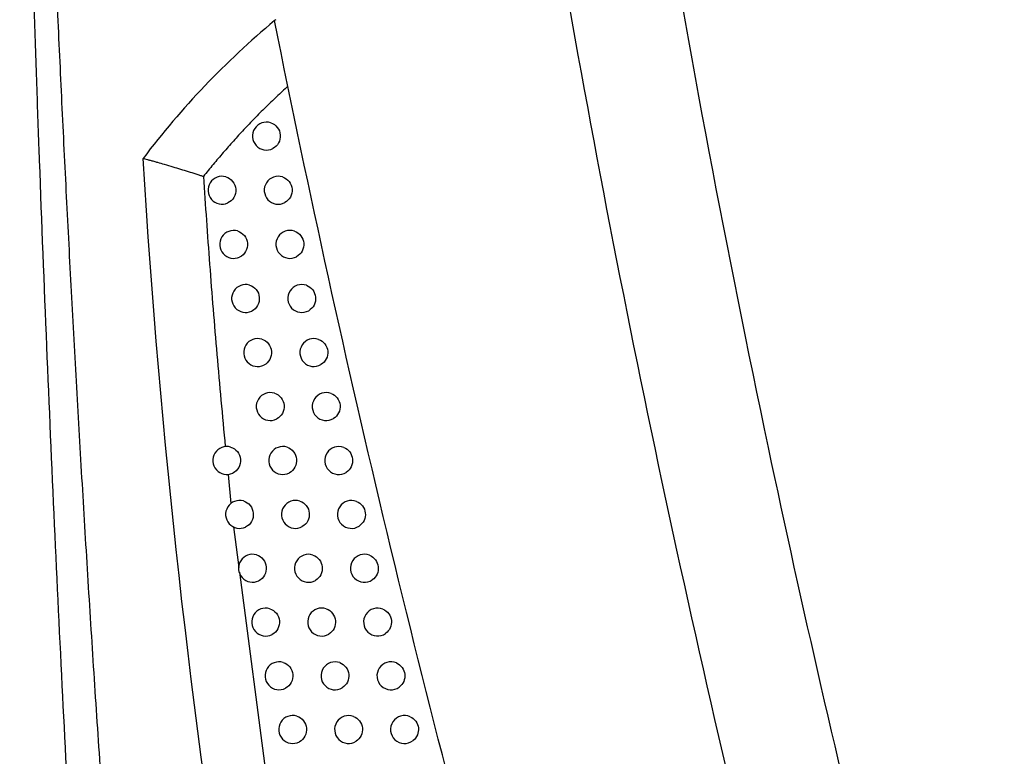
# Model space of a CAD drawing. Header units: millimetres. Extents: x -0.41 to 0.79, y -0.23 to 0.59.
# Tile 28 of 83: x 0.3318 to 0.367, y 0.0929 to 0.1193. Entities that reach past the tile are written whole.
import ezdxf

# ---------------------------------------------------------------- set-up
doc = ezdxf.new("R2010")
doc.units = ezdxf.units.MM

msp = doc.modelspace()

# ---------------------------------------------------------------- linework, layer by layer
at = {"color": 7, "linetype": 'Continuous', "lineweight": 25}
msp.add_line((0.3392122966, 0.1030188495), (0.3393177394, 0.1019833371), dxfattribs=at)
at = {"color": 9, "linetype": 'Continuous', "lineweight": 25}
for p, q in [((0.3394063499, 0.1011389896), (0.3395953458, 0.0996908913)), ((0.339617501, 0.0995211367), (0.3412953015, 0.0866657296))]:
    msp.add_line(p, q, dxfattribs=at)
at = {"color": 7, "linetype": 'Continuous', "lineweight": 25}
for centre, radius, start, end in [((0.3405875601, 0.1151214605), 0.0005, 72.250758, 297.0280534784), ((0.3389970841, 0.1131845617), 0.0005, 74.2075953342, 294.3730102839), ((0.3410073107, 0.1131845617), 0.0005000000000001, 71.8061914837, 297.8289874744), ((0.3394146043, 0.1112476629), 0.0004999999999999, 73.8670150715, 295.0686806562), ((0.3414244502, 0.1112476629), 0.0005, 71.3504765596, 298.6358846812), ((0.3398397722, 0.1093124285), 0.0005, 73.5066083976, 295.7849935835), ((0.341849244, 0.1093124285), 0.0005000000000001, 70.8680828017, 299.4691962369), ((0.3402725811, 0.1073788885), 0.0005, 73.1253701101, 296.5226954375), ((0.3422816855, 0.1073788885), 0.0005, 70.3575143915, 300.3301392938), ((0.3407217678, 0.1054470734), 0.0005, 72.7117717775, 297.2976491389), ((0.3427217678, 0.1054470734), 0.0005000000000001, 69.8171596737, 301.220042), ((0.3391694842, 0.1035170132), 0.0005, 74.4068345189, 294.8939961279), ((0.3411694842, 0.1035170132), 0.0005, 72.2855297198, 298.0804732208), ((0.3431694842, 0.1035170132), 0.0005, 69.2452769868, 302.1403570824), ((0.3396248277, 0.1015887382), 0.0005, 74.0613326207, 295.6018322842), ((0.3416248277, 0.1015887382), 0.0005, 71.8350491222, 298.8873067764), ((0.3436248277, 0.1015887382), 0.0004999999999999, 68.6399782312, 303.0926776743), ((0.340087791, 0.0996622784), 0.0005000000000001, 73.6962832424, 296.3296631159), ((0.342087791, 0.0996622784), 0.0005, 71.359036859, 299.7191756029), ((0.344087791, 0.0996622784), 0.0005000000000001, 67.9992096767, 304.0787559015), ((0.340558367, 0.097737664), 0.0005000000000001, 73.3107201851, 297.0782029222), ((0.342558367, 0.097737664), 0.0005, 70.8561070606, 300.577194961), ((0.344558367, 0.097737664), 0.0004999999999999, 67.3207293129, 305.1005247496), ((0.3410365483, 0.0958149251), 0.0005000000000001, 72.9036190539, 297.8482231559), ((0.3430365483, 0.0958149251), 0.0005, 70.3247704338, 301.4625798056), ((0.3450365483, 0.0958149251), 0.0005000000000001, 66.6020800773, 306.1601240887), ((0.3415223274, 0.0938940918), 0.0005000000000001, 72.4738913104, 298.6405580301), ((0.3435223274, 0.0938940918), 0.0005000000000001, 69.7634218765, 302.3766566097), ((0.3455223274, 0.0938940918), 0.0005000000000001, 65.8405578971, 307.2599317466)]:
    msp.add_arc(centre, radius, start, end, dxfattribs=at)
for points, knots in [([(0.3635082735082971, 0.0677478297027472), (0.3616632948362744, 0.0741266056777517), (0.3599447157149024, 0.0805423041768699), (0.3567658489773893, 0.0934285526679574), (0.3553046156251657, 0.0999006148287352), (0.352639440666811, 0.1129028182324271), (0.3514350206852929, 0.1194356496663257), (0.3492867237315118, 0.1325334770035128), (0.3483424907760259, 0.139100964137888), (0.346715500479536, 0.1522733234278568), (0.3460312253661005, 0.1588819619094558), (0.3449259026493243, 0.1721017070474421), (0.34450463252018, 0.1787159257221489), (0.3436340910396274, 0.1985715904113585), (0.3435748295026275, 0.2118259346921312), (0.3440495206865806, 0.2250979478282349)], [0, 0, 0, 0, 0.125, 0.125, 0.2500000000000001, 0.2500000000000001, 0.3750000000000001, 0.3750000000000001, 0.5000000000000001, 0.5000000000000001, 0.6250000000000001, 0.6250000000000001, 0.7500000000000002, 0.7500000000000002, 1, 1, 1, 1]), ([(0.3480502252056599, 0.2226828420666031), (0.3476932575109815, 0.2116513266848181), (0.3477043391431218, 0.2006079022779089), (0.3485779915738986, 0.175196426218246), (0.3496982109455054, 0.1608372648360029), (0.3531818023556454, 0.1322704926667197), (0.3555451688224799, 0.1180629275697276), (0.3609350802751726, 0.0925658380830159), (0.3637519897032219, 0.0812320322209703), (0.3669648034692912, 0.0700115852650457)], [3.109241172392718, 3.109241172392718, 3.109241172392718, 3.109241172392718, 3.17595934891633, 3.17595934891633, 3.2629390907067, 3.2629390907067, 3.349918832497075, 3.349918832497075, 3.420469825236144, 3.420469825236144, 3.420469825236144, 3.420469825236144]), ([(0.3317635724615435, 0.1395909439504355), (0.3317861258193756, 0.1383949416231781), (0.3318303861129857, 0.1360478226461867), (0.3319073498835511, 0.132594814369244), (0.3319891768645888, 0.1292767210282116), (0.3320756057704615, 0.1260935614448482), (0.3321653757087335, 0.1230453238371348), (0.3322575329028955, 0.1201320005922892), (0.3323511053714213, 0.1173535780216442), (0.3324943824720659, 0.1133270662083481), (0.3326974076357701, 0.1080925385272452), (0.3329746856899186, 0.1016906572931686), (0.333264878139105, 0.0955431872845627), (0.3334737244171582, 0.0915310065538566), (0.3335759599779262, 0.0895669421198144)], [0, 0, 0, 0, 0.0716636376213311, 0.140637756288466, 0.2069223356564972, 0.2705173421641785, 0.3314227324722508, 0.3896384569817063, 0.4451644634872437, 0.4980007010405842, 0.6310719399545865, 0.7590951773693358, 0.8820709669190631, 1, 1, 1, 1]), ([(0.3351613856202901, 0.0852524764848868), (0.3350743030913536, 0.0864471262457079), (0.3349008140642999, 0.0888271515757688), (0.3346551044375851, 0.0923842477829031), (0.3344210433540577, 0.0959141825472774), (0.3341993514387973, 0.0994169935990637), (0.3339895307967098, 0.1028926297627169), (0.3337914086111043, 0.1063410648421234), (0.3336047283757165, 0.1097622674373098), (0.3334292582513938, 0.113156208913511), (0.3332647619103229, 0.1165228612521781), (0.3331110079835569, 0.119862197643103), (0.3329677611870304, 0.1231741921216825), (0.3328348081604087, 0.1264588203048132), (0.3327118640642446, 0.1297160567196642), (0.3325989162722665, 0.1329458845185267), (0.3324949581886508, 0.1361482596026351), (0.3324331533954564, 0.1382741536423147), (0.3324023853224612, 0.1393324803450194)], [0, 0, 0, 0, 0.0663551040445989, 0.132195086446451, 0.1975202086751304, 0.2623307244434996, 0.3266268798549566, 0.3904089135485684, 0.4536770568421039, 0.5164315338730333, 0.5786725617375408, 0.6404003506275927, 0.7016151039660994, 0.7623170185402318, 0.8225062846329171, 0.8821830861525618, 0.9413476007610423, 1, 1, 1, 1]), ([(0.3408758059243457, 0.1192524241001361), (0.3399987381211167, 0.1185208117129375), (0.3391666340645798, 0.1177417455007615), (0.3375967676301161, 0.1160955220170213), (0.3368606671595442, 0.1152301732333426), (0.336174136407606, 0.1143232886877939)], [0, 0, 0, 0, 0.5, 0.5, 1, 1, 1, 1]), ([(0.3413510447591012, 0.1169090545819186), (0.3412155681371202, 0.1167836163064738), (0.3409446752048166, 0.1165327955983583), (0.3405480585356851, 0.1161469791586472), (0.34015873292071, 0.1157543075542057), (0.3397773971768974, 0.1153540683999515), (0.3394038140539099, 0.1149464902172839), (0.3390382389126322, 0.1145313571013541), (0.3386799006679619, 0.1141092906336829), (0.3384479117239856, 0.1138219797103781), (0.3383318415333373, 0.1136782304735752)], [0, 0, 0, 0, 0.124936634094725, 0.2498176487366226, 0.3746802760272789, 0.4995614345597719, 0.6244977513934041, 0.7495255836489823, 0.874681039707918, 1, 1, 1, 1]), ([(0.340739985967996, 0.115597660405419), (0.3408322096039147, 0.1155681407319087), (0.3409139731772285, 0.1155103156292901), (0.3410340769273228, 0.1153559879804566), (0.341071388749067, 0.115259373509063), (0.3410872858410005, 0.1150631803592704), (0.3410659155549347, 0.1149616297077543), (0.3409723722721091, 0.114790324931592), (0.3409010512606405, 0.1147200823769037), (0.3408147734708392, 0.1146760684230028)], [0, 0, 0, 0, 0.25, 0.25, 0.5, 0.5, 0.75, 0.75, 1, 1, 1, 1]), ([(0.3361741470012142, 0.1143232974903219), (0.3361963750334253, 0.1143180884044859), (0.3362459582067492, 0.1143064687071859), (0.3363325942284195, 0.114284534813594), (0.3364372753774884, 0.1142566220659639), (0.3365600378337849, 0.1142224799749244), (0.3367259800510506, 0.114175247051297), (0.3369538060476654, 0.1141100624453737), (0.3372260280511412, 0.1140284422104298), (0.3375114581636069, 0.1139422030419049), (0.3377858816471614, 0.1138574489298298), (0.3380150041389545, 0.1137853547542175), (0.3381696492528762, 0.1137348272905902), (0.3382475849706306, 0.1137091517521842), (0.3382882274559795, 0.1136946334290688), (0.3383155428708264, 0.1136871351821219), (0.338326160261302, 0.1136799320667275), (0.3383293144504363, 0.1136777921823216)], [0, 0, 0, 0, 0.0341882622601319, 0.0762623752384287, 0.1264684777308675, 0.1845965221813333, 0.2499338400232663, 0.3588210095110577, 0.499873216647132, 0.6244452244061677, 0.7491611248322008, 0.874481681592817, 0.9371901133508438, 0.9623296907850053, 0.9828532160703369, 0.9949060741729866, 1, 1, 1, 1]), ([(0.3383330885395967, 0.1136797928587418), (0.3383676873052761, 0.1131584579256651), (0.3384373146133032, 0.1121093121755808), (0.3385527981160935, 0.1105265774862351), (0.338677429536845, 0.1089249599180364), (0.3388124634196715, 0.1073045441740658), (0.3389571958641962, 0.1056652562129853), (0.3390617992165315, 0.1045665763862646), (0.3391144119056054, 0.1040139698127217)], [0, 0, 0, 0, 0.1616291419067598, 0.3252659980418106, 0.4909158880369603, 0.6585843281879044, 0.8282770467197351, 1, 1, 1, 1]), ([(0.33913316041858, 0.113665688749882), (0.3392287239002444, 0.1136386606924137), (0.3393141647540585, 0.1135810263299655), (0.3394399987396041, 0.1134229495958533), (0.3394787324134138, 0.113323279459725), (0.3394941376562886, 0.1131199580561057), (0.3394705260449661, 0.1130149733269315), (0.3393705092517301, 0.1128408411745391), (0.3392939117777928, 0.112770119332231), (0.3392034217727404, 0.1127291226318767)], [0, 0, 0, 0, 0.25, 0.25, 0.5, 0.5, 0.75, 0.75, 1, 1, 1, 1]), ([(0.3411634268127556, 0.1136595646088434), (0.3412547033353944, 0.1136295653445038), (0.3413355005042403, 0.1135718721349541), (0.3414542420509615, 0.1134188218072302), (0.3414913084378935, 0.113323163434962), (0.3415076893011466, 0.1131289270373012), (0.3414871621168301, 0.1130284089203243), (0.3413957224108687, 0.1128576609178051), (0.3413257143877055, 0.1127872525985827), (0.3412407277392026, 0.11274238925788)], [0, 0, 0, 0, 0.25, 0.25, 0.5, 0.5, 0.75, 0.75, 1, 1, 1, 1]), ([(0.3395535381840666, 0.1117279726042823), (0.3396484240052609, 0.111700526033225), (0.3397331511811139, 0.1116429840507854), (0.3398579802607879, 0.1114859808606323), (0.339896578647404, 0.1113870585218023), (0.3399124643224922, 0.1111854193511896), (0.3398895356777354, 0.111081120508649), (0.3397913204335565, 0.1109074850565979), (0.3397159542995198, 0.1108366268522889), (0.339626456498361, 0.1107947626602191)], [0, 0, 0, 0, 0.25, 0.25, 0.5, 0.5, 0.75, 0.75, 1, 1, 1, 1]), ([(0.3415843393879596, 0.1117214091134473), (0.3416746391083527, 0.1116909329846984), (0.3417544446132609, 0.1116333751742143), (0.3418717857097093, 0.1114815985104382), (0.341908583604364, 0.1113869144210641), (0.3419254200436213, 0.1111946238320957), (0.3419057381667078, 0.1110952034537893), (0.3418163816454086, 0.1109250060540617), (0.3417477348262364, 0.1108545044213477), (0.3416640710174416, 0.1108088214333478)], [0, 0, 0, 0, 0.25, 0.25, 0.5, 0.5, 0.75, 0.75, 1, 1, 1, 1]), ([(0.3399817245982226, 0.1097918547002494), (0.3400758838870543, 0.1097639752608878), (0.3401598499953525, 0.1097065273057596), (0.3402836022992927, 0.1095506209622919), (0.3403220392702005, 0.1094524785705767), (0.3403383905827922, 0.1092525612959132), (0.3403161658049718, 0.1091490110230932), (0.3402197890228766, 0.1089758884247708), (0.3401457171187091, 0.1089049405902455), (0.3400572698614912, 0.1088622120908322)], [0, 0, 0, 0, 0.25, 0.25, 0.5, 0.5, 0.75, 0.75, 1, 1, 1, 1]), ([(0.3420131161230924, 0.1097848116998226), (0.3421023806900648, 0.1097538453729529), (0.3421811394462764, 0.1096964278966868), (0.3422969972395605, 0.1095459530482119), (0.3423334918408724, 0.1094522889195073), (0.3423507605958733, 0.1092619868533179), (0.3423319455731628, 0.1091637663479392), (0.3422447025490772, 0.1089941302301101), (0.342177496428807, 0.1089236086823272), (0.3420952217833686, 0.1088771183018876)], [0, 0, 0, 0, 0.25, 0.25, 0.5, 0.5, 0.75, 0.75, 1, 1, 1, 1]), ([(0.340417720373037, 0.1078573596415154), (0.3405111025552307, 0.1078290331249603), (0.3405942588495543, 0.1077716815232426), (0.3407168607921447, 0.1076168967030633), (0.3407551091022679, 0.1075195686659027), (0.3407719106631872, 0.1073214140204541), (0.340750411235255, 0.1072186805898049), (0.3406559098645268, 0.107046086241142), (0.340583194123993, 0.1069750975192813), (0.3404958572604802, 0.1069315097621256)], [0, 0, 0, 0, 0.25, 0.25, 0.5, 0.5, 0.75, 0.75, 1, 1, 1, 1]), ([(0.342449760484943, 0.1078497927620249), (0.3425379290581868, 0.1078183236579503), (0.3426155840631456, 0.1077610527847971), (0.342729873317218, 0.1076119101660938), (0.3427660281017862, 0.1075193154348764), (0.3427837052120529, 0.1073310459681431), (0.3427657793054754, 0.1072341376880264), (0.3426806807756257, 0.1070650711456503), (0.3426149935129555, 0.1069946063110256), (0.3425341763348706, 0.10694732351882)], [0, 0, 0, 0, 0.25, 0.25, 0.5, 0.5, 0.75, 0.75, 1, 1, 1, 1]), ([(0.340870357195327, 0.1059244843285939), (0.3409629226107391, 0.1058956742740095), (0.3410452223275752, 0.1058383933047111), (0.3411665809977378, 0.1056846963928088), (0.3412045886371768, 0.1055881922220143), (0.3412217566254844, 0.1053918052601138), (0.3412009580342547, 0.1052899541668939), (0.3411082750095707, 0.1051179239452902), (0.3410372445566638, 0.1050472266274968), (0.340951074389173, 0.1050027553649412)], [0, 0, 0, 0, 0.25, 0.25, 0.5, 0.5, 0.75, 0.75, 1, 1, 1, 1]), ([(0.3428942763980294, 0.1059163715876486), (0.3429812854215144, 0.1058843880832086), (0.3430577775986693, 0.1058272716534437), (0.3431704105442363, 0.1056794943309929), (0.3432061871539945, 0.1055880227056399), (0.3432242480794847, 0.1054018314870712), (0.3432072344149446, 0.1053063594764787), (0.3431243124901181, 0.1051378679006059), (0.3430602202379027, 0.1050675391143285), (0.3429809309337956, 0.1050194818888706)], [0, 0, 0, 0, 0.25, 0.25, 0.5, 0.5, 0.75, 0.75, 1, 1, 1, 1]), ([(0.3393038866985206, 0.1039986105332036), (0.3393993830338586, 0.1039719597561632), (0.3394849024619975, 0.1039148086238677), (0.3396112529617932, 0.1037577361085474), (0.3396504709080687, 0.1036585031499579), (0.3396671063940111, 0.1034557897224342), (0.3396442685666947, 0.1033508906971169), (0.339545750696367, 0.1031763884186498), (0.3394699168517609, 0.1031052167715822), (0.3393799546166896, 0.1030634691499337)], [0, 0, 0, 0, 0.25, 0.25, 0.5, 0.5, 0.75, 0.75, 1, 1, 1, 1]), ([(0.3413216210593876, 0.103993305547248), (0.3414132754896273, 0.1039640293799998), (0.341494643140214, 0.103906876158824), (0.341614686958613, 0.1037544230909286), (0.3416524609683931, 0.1036588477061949), (0.3416701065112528, 0.103464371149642), (0.3416501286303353, 0.1033635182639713), (0.3415595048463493, 0.1031920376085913), (0.3414897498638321, 0.1031211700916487), (0.3414048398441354, 0.1030758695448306)], [0, 0, 0, 0, 0.25, 0.25, 0.5, 0.5, 0.75, 0.75, 1, 1, 1, 1]), ([(0.343346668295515, 0.1039845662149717), (0.3434324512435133, 0.1039520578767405), (0.3435077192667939, 0.1038951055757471), (0.3436186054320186, 0.1037487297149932), (0.3436539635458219, 0.1036584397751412), (0.3436723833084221, 0.1034743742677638), (0.343656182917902, 0.1033802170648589), (0.3435757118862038, 0.1032128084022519), (0.343513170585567, 0.1031424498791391), (0.3434354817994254, 0.1030936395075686)], [0, 0, 0, 0, 0.25, 0.25, 0.5, 0.5, 0.75, 0.75, 1, 1, 1, 1]), ([(0.3397621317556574, 0.1020695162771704), (0.3398569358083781, 0.1020424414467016), (0.3399417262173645, 0.1019853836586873), (0.3400670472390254, 0.1018293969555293), (0.3401061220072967, 0.1017309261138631), (0.3401232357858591, 0.1015299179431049), (0.3401010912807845, 0.1014257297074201), (0.3400043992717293, 0.1012517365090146), (0.3399298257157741, 0.1011804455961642), (0.339840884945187, 0.1011378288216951)], [0, 0, 0, 0, 0.25, 0.25, 0.5, 0.5, 0.75, 0.75, 1, 1, 1, 1]), ([(0.3417807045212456, 0.1020638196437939), (0.34187139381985, 0.1020340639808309), (0.3419517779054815, 0.1019770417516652), (0.3420704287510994, 0.1018258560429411), (0.3421079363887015, 0.1017312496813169), (0.3421260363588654, 0.101538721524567), (0.342106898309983, 0.1014389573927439), (0.342018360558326, 0.1012680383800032), (0.3419499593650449, 0.1011970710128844), (0.3418663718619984, 0.1011509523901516)], [0, 0, 0, 0, 0.25, 0.25, 0.5, 0.5, 0.75, 0.75, 1, 1, 1, 1]), ([(0.3438069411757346, 0.1020543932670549), (0.3438914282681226, 0.1020213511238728), (0.3439654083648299, 0.1019645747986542), (0.3440744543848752, 0.1018196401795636), (0.344109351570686, 0.1017305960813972), (0.3441281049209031, 0.1015487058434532), (0.3441125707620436, 0.101455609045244), (0.3440348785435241, 0.1012899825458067), (0.3439738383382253, 0.101219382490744), (0.3438978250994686, 0.1011698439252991)], [0, 0, 0, 0, 0.25, 0.25, 0.5, 0.5, 0.75, 0.75, 1, 1, 1, 1]), ([(0.3402281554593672, 0.1001421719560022), (0.3403222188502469, 0.1001146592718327), (0.340406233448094, 0.100057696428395), (0.3405304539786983, 0.0999028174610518), (0.3405693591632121, 0.0998051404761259), (0.3405869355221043, 0.0996058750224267), (0.3405655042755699, 0.0995024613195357), (0.3404706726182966, 0.0993289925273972), (0.340397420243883, 0.0992576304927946), (0.340309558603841, 0.0992141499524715)], [0, 0, 0, 0, 0.25, 0.25, 0.5, 0.5, 0.75, 0.75, 1, 1, 1, 1]), ([(0.3422476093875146, 0.1001360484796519), (0.3423372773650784, 0.1001058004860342), (0.3424166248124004, 0.1000489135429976), (0.3425338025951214, 0.0998990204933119), (0.3425710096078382, 0.0998054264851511), (0.3425895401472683, 0.099614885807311), (0.3425712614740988, 0.0995163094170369), (0.3424848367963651, 0.0993459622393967), (0.3424178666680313, 0.0992749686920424), (0.3423356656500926, 0.0992280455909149)], [0, 0, 0, 0, 0.25, 0.25, 0.5, 0.5, 0.75, 0.75, 1, 1, 1, 1]), ([(0.3442751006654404, 0.1001258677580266), (0.3443582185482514, 0.1000922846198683), (0.3444308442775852, 0.1000356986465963), (0.3445379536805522, 0.0998922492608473), (0.3445723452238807, 0.0998045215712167), (0.344591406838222, 0.0996248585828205), (0.3445765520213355, 0.0995328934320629), (0.3445016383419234, 0.0993690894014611), (0.3444422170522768, 0.0992983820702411), (0.344367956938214, 0.0992481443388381)], [0, 0, 0, 0, 0.25, 0.25, 0.5, 0.5, 0.75, 0.75, 1, 1, 1, 1]), ([(0.3407019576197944, 0.0982166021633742), (0.3407952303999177, 0.0981886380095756), (0.3408784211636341, 0.0981317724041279), (0.3410014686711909, 0.0979780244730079), (0.341040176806, 0.097881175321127), (0.3410581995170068, 0.097683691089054), (0.3410375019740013, 0.0975811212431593), (0.3409445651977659, 0.0974081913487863), (0.3408726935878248, 0.0973368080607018), (0.3407859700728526, 0.0972924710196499)], [0, 0, 0, 0, 0.25, 0.25, 0.5, 0.5, 0.75, 0.75, 1, 1, 1, 1]), ([(0.342722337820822, 0.098210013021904), (0.3428109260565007, 0.0981792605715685), (0.3428891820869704, 0.0981225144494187), (0.3430048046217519, 0.0979739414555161), (0.3430416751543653, 0.0978814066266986), (0.3430606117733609, 0.0976928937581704), (0.3430432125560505, 0.0975956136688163), (0.3429589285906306, 0.0974258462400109), (0.3428934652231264, 0.0973549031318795), (0.3428127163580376, 0.0973071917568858)], [0, 0, 0, 0, 0.25, 0.25, 0.5, 0.5, 0.75, 0.75, 1, 1, 1, 1]), ([(0.3447511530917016, 0.0981990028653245), (0.3448328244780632, 0.0981648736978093), (0.3449040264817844, 0.0981084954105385), (0.3450090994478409, 0.0979665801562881), (0.3450429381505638, 0.0978802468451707), (0.3450622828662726, 0.0977028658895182), (0.3450481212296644, 0.0976121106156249), (0.3449759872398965, 0.0974501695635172), (0.344918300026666, 0.0973794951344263), (0.3448458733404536, 0.0973285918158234)], [0, 0, 0, 0, 0.25, 0.25, 0.5, 0.5, 0.75, 0.75, 1, 1, 1, 1]), ([(0.341183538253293, 0.0962928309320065), (0.341275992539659, 0.0962643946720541), (0.3413583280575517, 0.096207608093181), (0.34148013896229, 0.0960549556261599), (0.3415186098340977, 0.0959589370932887), (0.3415370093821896, 0.0957632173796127), (0.3415170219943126, 0.0956615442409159), (0.3414259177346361, 0.0954891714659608), (0.3413556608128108, 0.0954180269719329), (0.3412701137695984, 0.0953728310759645)], [0, 0, 0, 0, 0.25, 0.25, 0.5, 0.5, 0.75, 0.75, 1, 1, 1, 1]), ([(0.3432048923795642, 0.0962857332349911), (0.3432923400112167, 0.0962544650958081), (0.3433694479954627, 0.0961978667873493), (0.34348343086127, 0.0960506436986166), (0.3435199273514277, 0.0959592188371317), (0.3435392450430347, 0.0957727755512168), (0.3435227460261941, 0.0956769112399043), (0.3434406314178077, 0.0955077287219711), (0.3433767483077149, 0.0954369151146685), (0.343297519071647, 0.0953884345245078)], [0, 0, 0, 0, 0.25, 0.25, 0.5, 0.5, 0.75, 0.75, 1, 1, 1, 1]), ([(0.3452351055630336, 0.0962738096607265), (0.3453152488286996, 0.0962391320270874), (0.3453849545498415, 0.0961829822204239), (0.3454878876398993, 0.0960426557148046), (0.345521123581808, 0.0959578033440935), (0.3455407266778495, 0.0957827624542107), (0.3455272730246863, 0.0956933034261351), (0.3454579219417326, 0.0955332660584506), (0.3454020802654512, 0.0954627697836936), (0.345331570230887, 0.0954112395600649)], [0, 0, 0, 0, 0.25, 0.25, 0.5, 0.5, 0.75, 0.75, 1, 1, 1, 1]), ([(0.3416728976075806, 0.0943708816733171), (0.3417644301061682, 0.0943419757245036), (0.3418458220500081, 0.0942853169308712), (0.3419662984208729, 0.0941339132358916), (0.3420045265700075, 0.0940388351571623), (0.3420233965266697, 0.0938450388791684), (0.3420042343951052, 0.0937443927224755), (0.3419152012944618, 0.0935725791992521), (0.3418462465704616, 0.0935012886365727), (0.3417619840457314, 0.0934552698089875)], [0, 0, 0, 0, 0.25, 0.25, 0.5, 0.5, 0.75, 0.75, 1, 1, 1, 1]), ([(0.3436952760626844, 0.094363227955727), (0.3437815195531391, 0.0943314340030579), (0.343857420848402, 0.094274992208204), (0.3439696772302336, 0.0941291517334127), (0.3440057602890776, 0.0940388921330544), (0.344025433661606, 0.0938545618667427), (0.3440097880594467, 0.0937601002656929), (0.3439300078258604, 0.0935917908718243), (0.343867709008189, 0.0935210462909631), (0.3437900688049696, 0.0934718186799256)], [0, 0, 0, 0, 0.25, 0.25, 0.5, 0.5, 0.75, 0.75, 1, 1, 1, 1]), ([(0.3457269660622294, 0.0943502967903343), (0.3458054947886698, 0.0943150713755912), (0.345873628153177, 0.0942591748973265), (0.3459743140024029, 0.0941204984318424), (0.3460068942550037, 0.094037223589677), (0.3460267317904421, 0.0938645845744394), (0.3460140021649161, 0.0937765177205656), (0.3459474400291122, 0.0936184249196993), (0.3458935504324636, 0.0935482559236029), (0.345825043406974, 0.0934961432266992)], [0, 0, 0, 0, 0.25, 0.25, 0.5, 0.5, 0.75, 0.75, 1, 1, 1, 1])]:
    msp.add_open_spline(points, degree=3, knots=knots, dxfattribs=at)
for points in [[(0.349603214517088, 0.0828089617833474), (0.3462412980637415, 0.0948385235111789), (0.3433315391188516, 0.1069863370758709), (0.3408761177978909, 0.1192524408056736)], [(0.3409175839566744, 0.1192868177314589), (0.3409037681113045, 0.1192753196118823), (0.3408899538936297, 0.1192638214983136), (0.3408761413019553, 0.1192523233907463)], [(0.339474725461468, 0.0845741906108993), (0.3378915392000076, 0.0944284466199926), (0.3367896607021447, 0.1043595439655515), (0.3361741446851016, 0.1143232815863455)]]:
    msp.add_open_spline(points, degree=3, dxfattribs=at)

doc.saveas('drawing.dxf')
